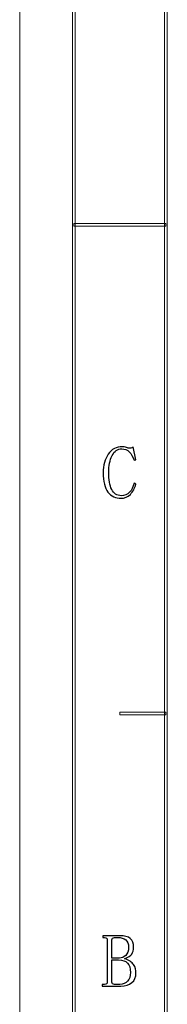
# Model space of a CAD drawing. Header units: millimetres. Extents: x -420 to 420, y -297 to 297.
# Tile 2 of 141: x -420 to -393, y -144 to 38. Entities that reach past the tile are written whole.
import ezdxf

# ---------------------------------------------------------------- set-up
doc = ezdxf.new("R2010")
doc.units = ezdxf.units.MM
doc.header["$MEASUREMENT"] = 0
doc.layers.add('layer 1', color=7, linetype='Continuous')

msp = doc.modelspace()

# ---------------------------------------------------------------- linework, layer by layer
at = {"layer": 'layer 1', "color": 7, "lineweight": 9}
msp.add_open_spline([(-420.4338, -297.3481), (-420.4338, -297.3481), (-420.4338, 296.9891), (-420.4338, 296.9891)], degree=3, dxfattribs=at)
msp.add_open_spline([(-420.4338, -297.3481), (-420.4338, -297.3481), (-420.4338, 296.9891), (-420.4338, 296.9891)], degree=3, dxfattribs=at)
msp.add_open_spline([(-420.4338, -297.3481), (-420.4338, -297.3481), (-420.4338, 296.9891), (-420.4338, 296.9891)], degree=3, dxfattribs=at)
msp.add_open_spline([(-420.4338, -297.3481), (-420.4338, -297.3481), (-420.4338, 296.9891), (-420.4338, 296.9891)], degree=3, dxfattribs=at)
msp.add_open_spline([(-420.4338, -297.3481), (-420.4338, -297.3481), (-420.4338, 296.9891), (-420.4338, 296.9891)], degree=3, dxfattribs=at)
msp.add_open_spline([(-420.4338, -297.3481), (-420.4338, -297.3481), (-420.4338, 296.9891), (-420.4338, 296.9891)], degree=3, dxfattribs=at)
msp.add_open_spline([(-420.4338, -297.3481), (-420.4338, -297.3481), (-420.4338, 296.9891), (-420.4338, 296.9891)], degree=3, dxfattribs=at)
msp.add_open_spline([(-420.4338, -297.3481), (-420.4338, -297.3481), (-420.4338, 296.9891), (-420.4338, 296.9891)], degree=3, dxfattribs=at)
msp.add_open_spline([(-420.4338, -297.3481), (-420.4338, -297.3481), (-420.4338, 296.9891), (-420.4338, 296.9891)], degree=3, dxfattribs=at)
msp.add_open_spline([(-420.4338, -297.3481), (-420.4338, -297.3481), (-420.4338, 296.9891), (-420.4338, 296.9891)], degree=3, dxfattribs=at)
msp.add_open_spline([(-420.4338, -297.3481), (-420.4338, -297.3481), (-420.4338, 296.9891), (-420.4338, 296.9891)], degree=3, dxfattribs=at)
msp.add_open_spline([(-420.4338, -297.3481), (-420.4338, -297.3481), (-420.4338, 296.9891), (-420.4338, 296.9891)], degree=3, dxfattribs=at)
msp.add_open_spline([(-420.4338, -297.3481), (-420.4338, -297.3481), (-420.4338, 296.9891), (-420.4338, 296.9891)], degree=3, dxfattribs=at)
msp.add_open_spline([(-420.4338, -297.3481), (-420.4338, -297.3481), (-420.4338, 296.9891), (-420.4338, 296.9891)], degree=3, dxfattribs=at)
msp.add_open_spline([(-420.4338, -297.3481), (-420.4338, -297.3481), (-420.4338, 296.9891), (-420.4338, 296.9891)], degree=3, dxfattribs=at)
msp.add_open_spline([(-420.4338, -297.3481), (-420.4338, -297.3481), (-420.4338, 296.9891), (-420.4338, 296.9891)], degree=3, dxfattribs=at)
msp.add_open_spline([(-420.4338, -297.3481), (-420.4338, -297.3481), (-420.4338, 296.9891), (-420.4338, 296.9891)], degree=3, dxfattribs=at)
msp.add_open_spline([(-420.4338, -297.3481), (-420.4338, -297.3481), (-420.4338, 296.9891), (-420.4338, 296.9891)], degree=3, dxfattribs=at)
msp.add_open_spline([(-420.4338, -297.3481), (-420.4338, -297.3481), (-420.4338, 296.9891), (-420.4338, 296.9891)], degree=3, dxfattribs=at)
msp.add_open_spline([(-420.4338, -297.3481), (-420.4338, -297.3481), (-420.4338, 296.9891), (-420.4338, 296.9891)], degree=3, dxfattribs=at)
msp.add_open_spline([(-420.4338, -297.3481), (-420.4338, -297.3481), (-420.4338, 296.9891), (-420.4338, 296.9891)], degree=3, dxfattribs=at)
for points in [[(-410.189, -287.3425), (-410.189, -287.3425), (-410.6888, -287.3425), (-410.6888, -287.3425), (-410.6888, -287.3425), (-410.6888, -287.3425), (-410.6888, 286.9833), (-410.6888, 286.9833), (-410.6888, 286.9833), (-410.6888, 286.9833), (-410.189, 286.9833), (-410.189, 286.9833), (-410.189, 286.9833), (-410.189, 286.9833), (-410.189, -287.3425), (-410.189, -287.3425)], [(-393.1978, -270.3329), (-393.1978, -270.3329), (-393.6977, -270.3329), (-393.6977, -270.3329), (-393.6977, -270.3329), (-393.6977, -270.3329), (-393.6977, 269.9737), (-393.6977, 269.9737), (-393.6977, 269.9737), (-393.6977, 269.9737), (-393.1978, 269.9737), (-393.1978, 269.9737), (-393.1978, 269.9737), (-393.1978, 269.9737), (-393.1978, -270.3329), (-393.1978, -270.3329)], [(-410.439, -0.4297), (-410.439, -0.4297), (-410.439, 0.0706), (-410.439, 0.0706), (-410.439, 0.0706), (-410.439, 0.0706), (-393.4478, 0.0706), (-393.4478, 0.0706), (-393.4478, 0.0706), (-393.4478, 0.0706), (-393.4478, -0.4297), (-393.4478, -0.4297), (-393.4478, -0.4297), (-393.4478, -0.4297), (-410.439, -0.4297), (-410.439, -0.4297)], [(-401.9434, -90.4808), (-401.9434, -90.4808), (-401.9434, -89.9805), (-401.9434, -89.9805), (-401.9434, -89.9805), (-401.9434, -89.9805), (-393.4478, -89.9805), (-393.4478, -89.9805), (-393.4478, -89.9805), (-393.4478, -89.9805), (-393.4478, -90.4808), (-393.4478, -90.4808), (-393.4478, -90.4808), (-393.4478, -90.4808), (-401.9434, -90.4808), (-401.9434, -90.4808)]]:
    msp.add_open_spline(points, degree=3, knots=[0, 0, 0, 0, 0.2, 0.2, 0.2, 0.2, 0.4, 0.4, 0.4, 0.4, 0.6, 0.6, 0.6, 0.6, 1, 1, 1, 1], dxfattribs=at)
at = {"layer": 'layer 1', "color": 7}
for points, knots in [([(-401.7287, -50.5788), (-402.7422, -50.5788), (-403.5448, -50.199), (-404.1418, -49.4392), (-404.1418, -49.4392), (-404.7387, -48.6796), (-405.0372, -47.4845), (-405.0372, -45.8563), (-405.0372, -45.8563), (-405.0372, -44.4806), (-404.7202, -43.341), (-404.0885, -42.4378), (-404.0885, -42.4378), (-403.4547, -41.5322), (-402.5964, -41.0806), (-401.5113, -41.0806), (-401.5113, -41.0806), (-401.2592, -41.0806), (-401.007, -41.1246), (-400.7524, -41.215), (-400.7524, -41.215), (-400.5002, -41.3053), (-400.2827, -41.3515), (-400.1023, -41.3515), (-400.1023, -41.3515), (-399.959, -41.3515), (-399.841, -41.333), (-399.7508, -41.2959), (-399.7508, -41.2959), (-399.6604, -41.2613), (-399.5794, -41.1895), (-399.5054, -41.0806), (-399.5054, -41.0806), (-399.5054, -41.0806), (-399.0172, -43.4685), (-399.0172, -43.4685), (-399.0172, -43.4685), (-399.0172, -43.4685), (-399.3435, -43.5773), (-399.3435, -43.5773), (-399.3435, -43.5773), (-399.561, -42.8895), (-399.8501, -42.3638), (-400.2111, -42.0023), (-400.2111, -42.0023), (-400.572, -41.6411), (-401.0417, -41.4604), (-401.62, -41.4604), (-401.62, -41.4604), (-402.3788, -41.4604), (-402.9666, -41.875), (-403.3831, -42.7088), (-403.3831, -42.7088), (-403.7994, -43.5403), (-404.0077, -44.5731), (-404.0077, -45.803), (-404.0077, -45.803), (-404.0077, -47.1417), (-403.8249, -48.1908), (-403.4639, -48.9506), (-403.4639, -48.9506), (-403.103, -49.7102), (-402.5061, -50.09), (-401.6756, -50.09), (-401.6756, -50.09), (-401.0971, -50.09), (-400.5997, -49.884), (-400.1833, -49.4671), (-400.1833, -49.4671), (-399.7692, -49.0502), (-399.487, -48.4989), (-399.3435, -47.811), (-399.3435, -47.811), (-399.3435, -47.811), (-399.0172, -47.9732), (-399.0172, -47.9732), (-399.0172, -47.9732), (-399.1978, -48.7328), (-399.5332, -49.3581), (-400.0214, -49.8469), (-400.0214, -49.8469), (-400.5096, -50.3355), (-401.0786, -50.5788), (-401.7287, -50.5788)], [0, 0, 0, 0, 0.04545455, 0.04545455, 0.04545455, 0.04545455, 0.09090909, 0.09090909, 0.09090909, 0.09090909, 0.13636364, 0.13636364, 0.13636364, 0.13636364, 0.18181818, 0.18181818, 0.18181818, 0.18181818, 0.22727273, 0.22727273, 0.22727273, 0.22727273, 0.27272727, 0.27272727, 0.27272727, 0.27272727, 0.31818182, 0.31818182, 0.31818182, 0.31818182, 0.36363636, 0.36363636, 0.36363636, 0.36363636, 0.40909091, 0.40909091, 0.40909091, 0.40909091, 0.45454545, 0.45454545, 0.45454545, 0.45454545, 0.5, 0.5, 0.5, 0.5, 0.54545455, 0.54545455, 0.54545455, 0.54545455, 0.59090909, 0.59090909, 0.59090909, 0.59090909, 0.63636364, 0.63636364, 0.63636364, 0.63636364, 0.68181818, 0.68181818, 0.68181818, 0.68181818, 0.72727273, 0.72727273, 0.72727273, 0.72727273, 0.77272727, 0.77272727, 0.77272727, 0.77272727, 0.81818182, 0.81818182, 0.81818182, 0.81818182, 0.86363636, 0.86363636, 0.86363636, 0.86363636, 0.90909091, 0.90909091, 0.90909091, 0.90909091, 1, 1, 1, 1]), ([(-405.2142, -140.4666), (-405.2142, -140.4666), (-405.2142, -140.14), (-405.2142, -140.14), (-405.2142, -140.14), (-405.2142, -140.14), (-404.7793, -140.14), (-404.7793, -140.14), (-404.7793, -140.14), (-404.5989, -140.14), (-404.4717, -140.1053), (-404.3999, -140.0311), (-404.3999, -140.0311), (-404.3282, -139.9594), (-404.2911, -139.8504), (-404.2911, -139.7069), (-404.2911, -139.7069), (-404.2911, -139.7069), (-404.2911, -131.9435), (-404.2911, -131.9435), (-404.2911, -131.9435), (-404.2911, -131.7998), (-404.3282, -131.691), (-404.3999, -131.6193), (-404.3999, -131.6193), (-404.4717, -131.5451), (-404.5989, -131.5103), (-404.7793, -131.5103), (-404.7793, -131.5103), (-404.7793, -131.5103), (-405.1055, -131.5103), (-405.1055, -131.5103), (-405.1055, -131.5103), (-405.1055, -131.5103), (-405.1055, -131.1839), (-405.1055, -131.1839), (-405.1055, -131.1839), (-405.1055, -131.1839), (-401.9591, -131.1839), (-401.9591, -131.1839), (-401.9591, -131.1839), (-401.0916, -131.1839), (-400.4507, -131.3552), (-400.0343, -131.7004), (-400.0343, -131.7004), (-399.6201, -132.0431), (-399.4119, -132.5781), (-399.4119, -133.3007), (-399.4119, -133.3007), (-399.4119, -133.8079), (-399.5207, -134.2247), (-399.7358, -134.5491), (-399.7358, -134.5491), (-399.9533, -134.8755), (-400.4067, -135.1651), (-401.0916, -135.4175), (-401.0916, -135.4175), (-400.261, -135.6724), (-399.7011, -136.0337), (-399.4119, -136.5037), (-399.4119, -136.5037), (-399.1227, -136.974), (-398.9769, -137.4997), (-398.9769, -138.0787), (-398.9769, -138.0787), (-398.9769, -138.8013), (-399.2315, -139.3803), (-399.7358, -139.8158), (-399.7358, -139.8158), (-400.2424, -140.2489), (-400.9296, -140.4666), (-401.7973, -140.4666), (-401.7973, -140.4666), (-401.7973, -140.4666), (-405.2142, -140.4666), (-405.2142, -140.4666)], [0, 0, 0, 0, 0.05, 0.05, 0.05, 0.05, 0.1, 0.1, 0.1, 0.1, 0.15, 0.15, 0.15, 0.15, 0.2, 0.2, 0.2, 0.2, 0.25, 0.25, 0.25, 0.25, 0.3, 0.3, 0.3, 0.3, 0.35, 0.35, 0.35, 0.35, 0.4, 0.4, 0.4, 0.4, 0.45, 0.45, 0.45, 0.45, 0.5, 0.5, 0.5, 0.5, 0.55, 0.55, 0.55, 0.55, 0.6, 0.6, 0.6, 0.6, 0.65, 0.65, 0.65, 0.65, 0.7, 0.7, 0.7, 0.7, 0.75, 0.75, 0.75, 0.75, 0.8, 0.8, 0.8, 0.8, 0.85, 0.85, 0.85, 0.85, 0.9, 0.9, 0.9, 0.9, 1, 1, 1, 1]), ([(-400.3327, -133.3007), (-400.3327, -132.6499), (-400.5131, -132.189), (-400.8765, -131.918), (-400.8765, -131.918), (-401.2374, -131.6447), (-401.7069, -131.5103), (-402.2854, -131.5103), (-402.2854, -131.5103), (-402.2854, -131.5103), (-402.9355, -131.5103), (-402.9355, -131.5103), (-402.9355, -131.5103), (-403.0812, -131.5103), (-403.1992, -131.5451), (-403.2894, -131.6193), (-403.2894, -131.6193), (-403.3795, -131.691), (-403.4235, -131.7998), (-403.4235, -131.9435), (-403.4235, -131.9435), (-403.4235, -131.9435), (-403.4235, -135.3087), (-403.4235, -135.3087), (-403.4235, -135.3087), (-403.4235, -135.3087), (-402.0147, -135.3087), (-402.0147, -135.3087), (-402.0147, -135.3087), (-401.6167, -135.3087), (-401.2374, -135.1465), (-400.8765, -134.8201), (-400.8765, -134.8201), (-400.5131, -134.4957), (-400.3327, -133.9886), (-400.3327, -133.3007)], [0, 0, 0, 0, 0.1, 0.1, 0.1, 0.1, 0.2, 0.2, 0.2, 0.2, 0.3, 0.3, 0.3, 0.3, 0.4, 0.4, 0.4, 0.4, 0.5, 0.5, 0.5, 0.5, 0.6, 0.6, 0.6, 0.6, 0.7, 0.7, 0.7, 0.7, 0.8, 0.8, 0.8, 0.8, 1, 1, 1, 1]), ([(-401.9591, -140.14), (-401.346, -140.14), (-400.8672, -139.9501), (-400.5223, -139.5702), (-400.5223, -139.5702), (-400.18, -139.1904), (-400.0088, -138.6578), (-400.0088, -137.9699), (-400.0088, -137.9699), (-400.0088, -137.1731), (-400.1893, -136.5848), (-400.5502, -136.205), (-400.5502, -136.205), (-400.911, -135.8252), (-401.4547, -135.6353), (-402.1767, -135.6353), (-402.1767, -135.6353), (-402.1767, -135.6353), (-403.4235, -135.6353), (-403.4235, -135.6353), (-403.4235, -135.6353), (-403.4235, -135.6353), (-403.4235, -139.7069), (-403.4235, -139.7069), (-403.4235, -139.7069), (-403.4235, -139.8504), (-403.3795, -139.9594), (-403.2894, -140.0311), (-403.2894, -140.0311), (-403.1992, -140.1053), (-403.0812, -140.14), (-402.9355, -140.14), (-402.9355, -140.14), (-402.9355, -140.14), (-401.9591, -140.14), (-401.9591, -140.14)], [0, 0, 0, 0, 0.1, 0.1, 0.1, 0.1, 0.2, 0.2, 0.2, 0.2, 0.3, 0.3, 0.3, 0.3, 0.4, 0.4, 0.4, 0.4, 0.5, 0.5, 0.5, 0.5, 0.6, 0.6, 0.6, 0.6, 0.7, 0.7, 0.7, 0.7, 0.8, 0.8, 0.8, 0.8, 1, 1, 1, 1])]:
    msp.add_open_spline(points, degree=3, knots=knots, dxfattribs=at)

doc.saveas('drawing.dxf')
